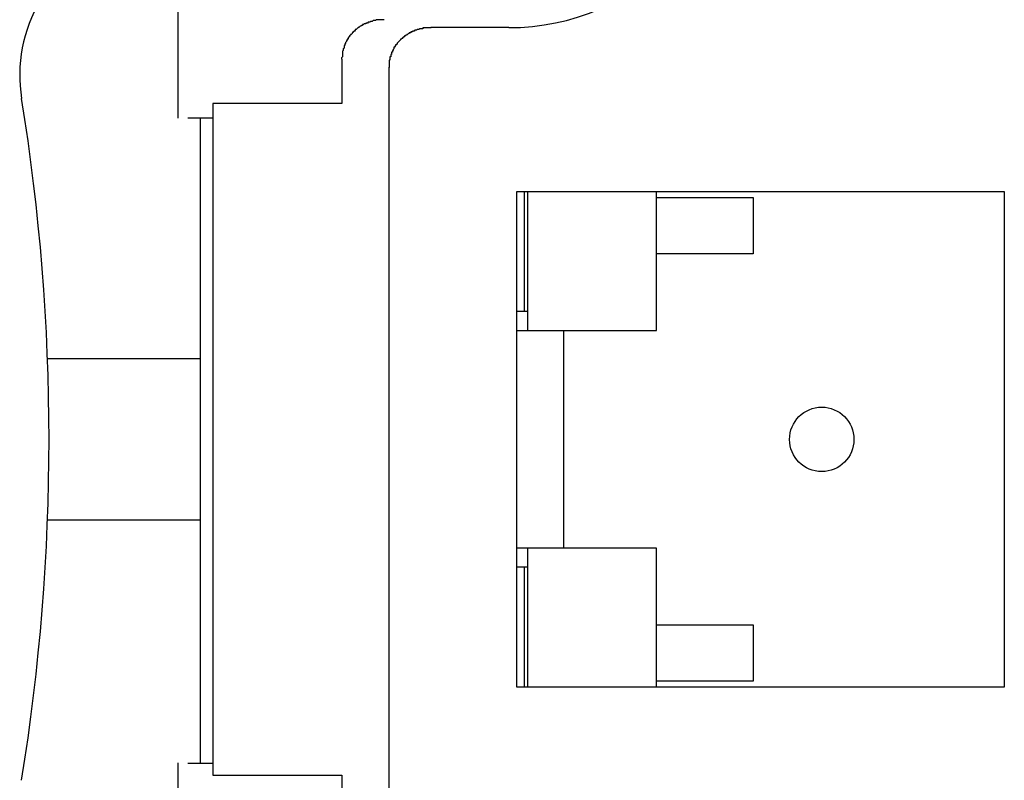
# Model space of a CAD drawing. Header units: millimetres. Extents: x 7187 to 8806, y -3756 to -2918.
# Tile 160 of 250: x 8525 to 8537, y -3631 to -3622. Entities that reach past the tile are written whole.
import ezdxf

# ---------------------------------------------------------------- set-up
doc = ezdxf.new("R2010")
doc.units = ezdxf.units.MM
doc.header["$LTSCALE"] = 3

msp = doc.modelspace()

# ---------------------------------------------------------------- linework, layer by layer
at = {"linetype": 'Continuous', "lineweight": 30}
for p, q in [((8526.685, -3614.17), (8526.685, -3623.223)), ((8530.792, -3622.098), (8529.826, -3622.098)), ((8528.722, -3622.488), (8528.722, -3623.039)), ((8529.305, -3622.588), (8529.305, -3631.824)), ((8528.722, -3623.039), (8527.121, -3623.039)), ((8527.121, -3623.039), (8527.121, -3631.373)), ((8527.121, -3623.221), (8526.808, -3623.221)), ((8526.964, -3623.221), (8526.964, -3631.221)), ((8530.891, -3630.281), (8530.891, -3624.131)), ((8530.891, -3624.131), (8536.943, -3624.131)), ((8530.99, -3625.619), (8530.99, -3624.131)), ((8531.027, -3624.131), (8531.027, -3625.856)), ((8532.627, -3624.206), (8532.627, -3624.131)), ((8532.627, -3624.906), (8532.627, -3624.206)), ((8532.627, -3624.206), (8533.827, -3624.206)), ((8533.827, -3624.206), (8533.827, -3624.906)), ((8536.943, -3624.131), (8536.943, -3630.281)), ((8533.827, -3624.906), (8532.627, -3624.906)), ((8532.627, -3625.856), (8532.627, -3624.906)), ((8530.99, -3625.619), (8530.891, -3625.619)), ((8531.027, -3625.619), (8530.99, -3625.619)), ((8530.891, -3625.856), (8531.477, -3625.856)), ((8531.477, -3628.556), (8531.477, -3625.856)), ((8531.477, -3625.856), (8532.627, -3625.856)), ((8526.964, -3626.206), (8525.068, -3626.206)), ((8525.068, -3628.206), (8526.964, -3628.206)), ((8531.477, -3628.556), (8530.891, -3628.556)), ((8531.027, -3628.556), (8531.027, -3630.281)), ((8532.627, -3628.556), (8531.477, -3628.556)), ((8532.627, -3629.506), (8532.627, -3628.556)), ((8530.99, -3628.793), (8530.891, -3628.793)), ((8531.027, -3628.793), (8530.99, -3628.793)), ((8530.99, -3630.281), (8530.99, -3628.793)), ((8532.627, -3630.206), (8532.627, -3629.506)), ((8532.627, -3629.506), (8533.827, -3629.506)), ((8533.827, -3629.506), (8533.827, -3630.206)), ((8533.827, -3630.206), (8532.627, -3630.206)), ((8532.627, -3630.281), (8532.627, -3630.206)), ((8536.943, -3630.281), (8530.891, -3630.281)), ((8526.685, -3631.22), (8526.685, -3640.273)), ((8526.808, -3631.221), (8527.121, -3631.221)), ((8527.121, -3631.373), (8528.722, -3631.373)), ((8528.722, -3631.373), (8528.722, -3631.924))]:
    msp.add_line(p, q, dxfattribs=at)
for points in [[(8529.248, -3622.001, 0), (8529.238, -3622.001, 0), (8529.228, -3622.001, 0), (8529.228, -3622.001, 0), (8529.218, -3622.001, 0), (8529.208, -3622.001, 0), (8529.208, -3622.001, 0), (8529.198, -3622.001, 0), (8529.188, -3622.001, 0), (8529.188, -3622.001, 0), (8529.178, -3622.001, 0), (8529.168, -3622.001, 0), (8529.168, -3622.001, 0), (8529.158, -3622.001, 0), (8529.158, -3622.001, 0), (8529.148, -3622.001, 0), (8529.138, -3622.011, 0), (8529.138, -3622.011, 0), (8529.128, -3622.011, 0), (8529.118, -3622.011, 0), (8529.118, -3622.011, 0), (8529.108, -3622.011, 0), (8529.108, -3622.011, 0), (8529.098, -3622.021, 0), (8529.088, -3622.021, 0), (8529.088, -3622.021, 0), (8529.078, -3622.021, 0), (8529.078, -3622.021, 0), (8529.068, -3622.031, 0), (8529.058, -3622.031, 0), (8529.058, -3622.031, 0), (8529.048, -3622.031, 0), (8529.048, -3622.031, 0), (8529.038, -3622.041, 0), (8529.028, -3622.041, 0), (8529.028, -3622.041, 0), (8529.018, -3622.041, 0), (8529.018, -3622.051, 0), (8529.008, -3622.051, 0), (8528.998, -3622.051, 0), (8528.998, -3622.051, 0), (8528.988, -3622.061, 0), (8528.988, -3622.061, 0), (8528.978, -3622.061, 0), (8528.978, -3622.071, 0), (8528.968, -3622.071, 0), (8528.968, -3622.071, 0), (8528.958, -3622.081, 0), (8528.958, -3622.081, 0), (8528.948, -3622.081, 0), (8528.938, -3622.091, 0), (8528.938, -3622.091, 0), (8528.928, -3622.091, 0), (8528.928, -3622.101, 0), (8528.918, -3622.101, 0), (8528.918, -3622.101, 0), (8528.908, -3622.111, 0), (8528.908, -3622.111, 0), (8528.898, -3622.121, 0), (8528.898, -3622.121, 0), (8528.888, -3622.121, 0), (8528.888, -3622.131, 0), (8528.888, -3622.131, 0), (8528.878, -3622.141, 0), (8528.878, -3622.141, 0), (8528.868, -3622.141, 0), (8528.868, -3622.151, 0), (8528.858, -3622.151, 0), (8528.858, -3622.161, 0), (8528.848, -3622.161, 0), (8528.848, -3622.171, 0), (8528.848, -3622.171, 0), (8528.838, -3622.181, 0), (8528.838, -3622.181, 0), (8528.828, -3622.181, 0), (8528.828, -3622.191, 0), (8528.828, -3622.191, 0), (8528.818, -3622.201, 0), (8528.818, -3622.201, 0), (8528.818, -3622.211, 0), (8528.808, -3622.211, 0), (8528.808, -3622.221, 0), (8528.798, -3622.221, 0), (8528.798, -3622.231, 0), (8528.798, -3622.231, 0), (8528.798, -3622.241, 0), (8528.788, -3622.241, 0), (8528.788, -3622.251, 0), (8528.788, -3622.251, 0), (8528.778, -3622.261, 0), (8528.778, -3622.271, 0), (8528.778, -3622.271, 0), (8528.768, -3622.281, 0), (8528.768, -3622.281, 0), (8528.768, -3622.291, 0), (8528.768, -3622.291, 0), (8528.758, -3622.301, 0), (8528.758, -3622.301, 0), (8528.758, -3622.311, 0), (8528.758, -3622.321, 0), (8528.748, -3622.321, 0), (8528.748, -3622.331, 0), (8528.748, -3622.331, 0), (8528.748, -3622.341, 0), (8528.748, -3622.341, 0), (8528.748, -3622.351, 0), (8528.738, -3622.361, 0), (8528.738, -3622.361, 0), (8528.738, -3622.371, 0), (8528.738, -3622.371, 0), (8528.738, -3622.381, 0), (8528.738, -3622.381, 0), (8528.728, -3622.391, 0), (8528.728, -3622.401, 0), (8528.728, -3622.401, 0), (8528.728, -3622.411, 0), (8528.728, -3622.411, 0), (8528.728, -3622.421, 0), (8528.728, -3622.431, 0), (8528.728, -3622.431, 0), (8528.728, -3622.441, 0), (8528.728, -3622.441, 0), (8528.728, -3622.451, 0), (8528.728, -3622.461, 0), (8528.728, -3622.461, 0), (8528.718, -3622.471, 0), (8528.718, -3622.471, 0), (8528.718, -3622.481, 0), (8528.718, -3622.491, 0)], [(8529.828, -3622.101, 0), (8529.818, -3622.101, 0), (8529.818, -3622.101, 0), (8529.808, -3622.101, 0), (8529.798, -3622.101, 0), (8529.798, -3622.101, 0), (8529.788, -3622.101, 0), (8529.778, -3622.101, 0), (8529.778, -3622.101, 0), (8529.768, -3622.101, 0), (8529.758, -3622.101, 0), (8529.758, -3622.101, 0), (8529.748, -3622.101, 0), (8529.738, -3622.101, 0), (8529.738, -3622.101, 0), (8529.728, -3622.101, 0), (8529.728, -3622.111, 0), (8529.718, -3622.111, 0), (8529.708, -3622.111, 0), (8529.708, -3622.111, 0), (8529.698, -3622.111, 0), (8529.688, -3622.111, 0), (8529.688, -3622.111, 0), (8529.678, -3622.121, 0), (8529.678, -3622.121, 0), (8529.668, -3622.121, 0), (8529.658, -3622.121, 0), (8529.658, -3622.121, 0), (8529.648, -3622.131, 0), (8529.648, -3622.131, 0), (8529.638, -3622.131, 0), (8529.628, -3622.131, 0), (8529.628, -3622.131, 0), (8529.618, -3622.141, 0), (8529.618, -3622.141, 0), (8529.608, -3622.141, 0), (8529.598, -3622.141, 0), (8529.598, -3622.151, 0), (8529.588, -3622.151, 0), (8529.588, -3622.151, 0), (8529.578, -3622.151, 0), (8529.578, -3622.161, 0), (8529.568, -3622.161, 0), (8529.558, -3622.161, 0), (8529.558, -3622.171, 0), (8529.548, -3622.171, 0), (8529.548, -3622.171, 0), (8529.538, -3622.181, 0), (8529.538, -3622.181, 0), (8529.528, -3622.181, 0), (8529.528, -3622.191, 0), (8529.518, -3622.191, 0), (8529.518, -3622.191, 0), (8529.508, -3622.201, 0), (8529.508, -3622.201, 0), (8529.498, -3622.201, 0), (8529.498, -3622.211, 0), (8529.488, -3622.211, 0), (8529.488, -3622.221, 0), (8529.478, -3622.221, 0), (8529.478, -3622.221, 0), (8529.468, -3622.231, 0), (8529.468, -3622.231, 0), (8529.458, -3622.241, 0), (8529.458, -3622.241, 0), (8529.448, -3622.241, 0), (8529.448, -3622.251, 0), (8529.448, -3622.251, 0), (8529.438, -3622.261, 0), (8529.438, -3622.261, 0), (8529.428, -3622.271, 0), (8529.428, -3622.271, 0), (8529.418, -3622.281, 0), (8529.418, -3622.281, 0), (8529.418, -3622.281, 0), (8529.408, -3622.291, 0), (8529.408, -3622.291, 0), (8529.408, -3622.301, 0), (8529.398, -3622.301, 0), (8529.398, -3622.311, 0), (8529.388, -3622.311, 0), (8529.388, -3622.321, 0), (8529.388, -3622.321, 0), (8529.378, -3622.331, 0), (8529.378, -3622.331, 0), (8529.378, -3622.341, 0), (8529.368, -3622.341, 0), (8529.368, -3622.351, 0), (8529.368, -3622.351, 0), (8529.368, -3622.361, 0), (8529.358, -3622.371, 0), (8529.358, -3622.371, 0), (8529.358, -3622.381, 0), (8529.348, -3622.381, 0), (8529.348, -3622.391, 0), (8529.348, -3622.391, 0), (8529.348, -3622.401, 0), (8529.338, -3622.401, 0), (8529.338, -3622.411, 0), (8529.338, -3622.421, 0), (8529.338, -3622.421, 0), (8529.338, -3622.431, 0), (8529.328, -3622.431, 0), (8529.328, -3622.441, 0), (8529.328, -3622.441, 0), (8529.328, -3622.451, 0), (8529.328, -3622.461, 0), (8529.318, -3622.461, 0), (8529.318, -3622.471, 0), (8529.318, -3622.471, 0), (8529.318, -3622.481, 0), (8529.318, -3622.481, 0), (8529.318, -3622.491, 0), (8529.318, -3622.501, 0), (8529.308, -3622.501, 0), (8529.308, -3622.511, 0), (8529.308, -3622.511, 0), (8529.308, -3622.521, 0), (8529.308, -3622.531, 0), (8529.308, -3622.531, 0), (8529.308, -3622.541, 0), (8529.308, -3622.541, 0), (8529.308, -3622.551, 0), (8529.308, -3622.561, 0), (8529.308, -3622.561, 0), (8529.308, -3622.571, 0), (8529.308, -3622.571, 0), (8529.308, -3622.581, 0), (8529.308, -3622.591, 0)]]:
    msp.add_polyline3d(points, dxfattribs=at)
msp.add_circle((8534.677, -3627.206), 0.4, dxfattribs=at)
for centre, radius, start, end in [((8530.792, -3619.22), 2.878, 270, 90), ((8526.523, -3622.689), 1.8, 149.0909, 189.201), ((8498.637, -3627.206), 26.45, 350.799, 9.201)]:
    msp.add_arc(centre, radius, start, end, dxfattribs=at)

doc.saveas('drawing.dxf')
